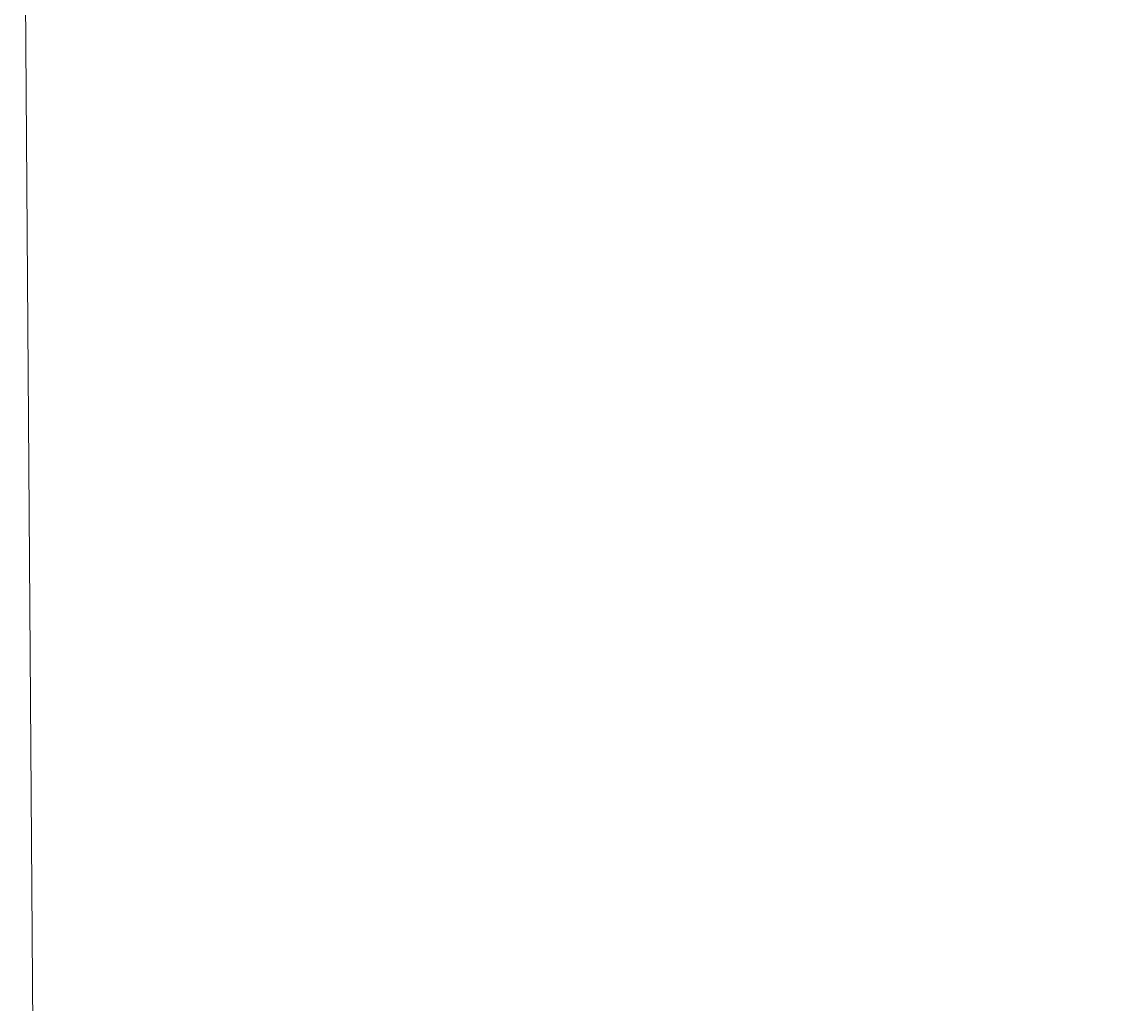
# Model space of a CAD drawing. Header units: feet. Extents: x 2273742 to 4547652, y 16435 to 1005370.
# Tile 6 of 15: x 2273824 to 2278183, y 497079 to 500955. Entities that reach past the tile are written whole.
import ezdxf

# ---------------------------------------------------------------- set-up
doc = ezdxf.new("R2010")
doc.units = ezdxf.units.FT
doc.header["$LTSCALE"] = 5
doc.header["$MEASUREMENT"] = 0
doc.layers.get('0').update_dxf_attribs({"lineweight": 15, "true_color": 0xc2ced6})
doc.layers.get('Defpoints').update_dxf_attribs({"lineweight": 15})
doc.layers.add('0_Xref', color=7, linetype='Continuous', lineweight=15)
doc.styles.add('P_Slanted - Normal Fixed Spacing', font='calibrii.ttf', dxfattribs={"height": 0.14})
doc.dimstyles.new('P_Dec-2 Masked Slanted', dxfattribs={"dimtxt": 0.14, "dimasz": 0.14, "dimexe": 0.21, "dimexo": 0.21, "dimgap": 0.0625, "dimtad": 1, "dimzin": 3, "dimdsep": 46, "dimtxsty": 'P_Slanted - Normal Fixed Spacing', "dimblk": 'Dim1', "dimcen": 0.035, "dimclrd": 95, "dimclre": 95, "dimclrt": 7, "dimaunit": 1, "dimadec": 3, "dimazin": 2, "dimtfac": 1, "dimtix": 1, "dimtmove": 1, "dimatfit": 3, "dimldrblk": 'Dim1', "dimfxl": 1, "dimtfill": 1, "dimtolj": 1, "dimtzin": 0, "dimlwd": 15, "dimlwe": 15, "dimarcsym": 0})

# ---------------------------------------------------------------- blocks, each defined once
blk = doc.blocks.new('Dim1')
h = blk.add_hatch(color=4)
h.dxf.hatch_style = 1
h.paths.add_polyline_path([(0, 0), (-1, -0.2), (-1, 0.2)])
at = {"color": 4}
blk.add_lwpolyline([(0, 0), (-1, -0.2), (-1, 0.2), (0, 0)], dxfattribs=at)
blk = doc.blocks.new('*D1309')
at = {"layer": '0_Xref', "color": 95, "linetype": 'Continuous', "lineweight": 15, "transparency": 16777216}
for p, q in [((2275579.6, 259558.2), (4547652, 1005363.9)), ((4547652, 1005363.9), (4547652, 1005369.6)), ((2273824.7, 502681.6), (2273826.4, 502681.6)), ((2273825.4, 502680.9), (2277333.9, 16435.6)), ((2277333.3, 16434.9), (2277335, 16434.9))]:
    blk.add_line(p, q, dxfattribs=at)
at = {"layer": 'Defpoints', "color": 0, "transparency": 16777216}
for p in [(2273823.6, 502681.6), (2277332.2, 16434.8), (2277333.9, 16434.9)]:
    blk.add_point(p, dxfattribs=at)
at = {"layer": '0_Xref', "color": 95, "lineweight": 15, "transparency": 16777216, "xscale": 0.7000000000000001, "yscale": 0.7000000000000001, "zscale": 0.7000000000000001}
for p, rotation in [((2273825.3, 502681.6), 90.41342087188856), ((2277333.9, 16434.9), 270.4134208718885)]:
    blk.add_blockref('Dim1', p, dxfattribs=dict(at, rotation=rotation))
at = {"layer": '0_Xref', "color": 7, "transparency": 16777216, "insert": (4547651.3, 1005366.7), "char_height": 0.7, "attachment_point": 5, "rotation": 270.4134, "style": 'P_Slanted - Normal Fixed Spacing', "bg_fill": 3, "box_fill_scale": 1.25, "bg_fill_color": 256, "bg_fill_true_color": 13158600, "bg_fill_transparency": 0}
blk.add_mtext("\\A1;486259.41'", dxfattribs=at)

msp = doc.modelspace()

# ---------------------------------------------------------------- dimensions: what is measured, and where the dimension line sits
at = {"layer": '0_Xref'}
dim = msp.add_linear_dim(base=(2277333.947, 16434.856), p1=(2273823.628, 502681.598), p2=(2277332.23, 16434.844), angle=270.413421, dimstyle='P_Dec-2 Masked Slanted', override={"dimtad": 4, "dimpost": "'"}, dxfattribs=at)
dim.commit()
dim.dimension.update_dxf_attribs({"geometry": '*D1309', "text_midpoint": (4547652.027, 1005364.241), "dimtype": 161})

doc.saveas('drawing.dxf')
